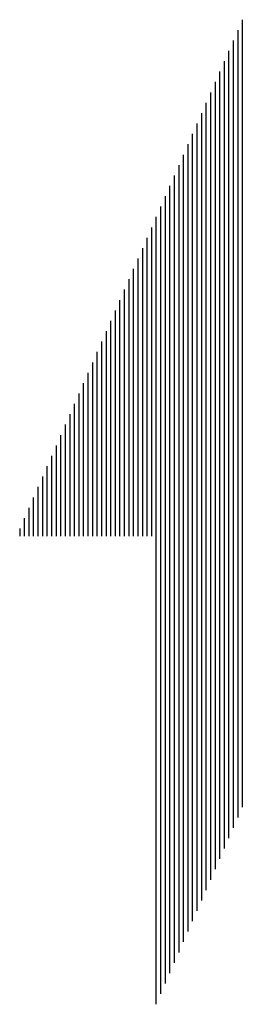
# Model space of a CAD drawing. Extents: x -82582065 to 310651827, y -37687100 to 142977471.
# Tile 99 of 122: x 39472625 to 40040215, y -37687100 to -35174805. Entities that reach past the tile are written whole.
import ezdxf
from ezdxf.enums import TextEntityAlignment as Align

# ---------------------------------------------------------------- set-up
doc = ezdxf.new("R2010")
doc.units = 0
doc.header["$LTSCALE"] = 100
doc.header["$MEASUREMENT"] = 0
doc.styles.add('ROMANS', font='romans')

# ---------------------------------------------------------------- blocks, each defined once
blk = doc.blocks.new('*X177')
at = {"color": 0}
for p, q in [((26244.7, 30100), (28140.3, 30100)), ((26269.7, 30075), (28165.3, 30075)), ((26294.7, 30050), (28190.3, 30050)), ((26319.7, 30025), (28215.3, 30025)), ((26344.7, 30000), (28240.3, 30000)), ((26369.7, 29975), (28265.3, 29975)), ((26394.7, 29950), (28290.3, 29950)), ((26419.7, 29925), (28315.3, 29925)), ((26444.7, 29900), (28340.3, 29900)), ((26469.7, 29875), (28365.3, 29875)), ((26494.7, 29850), (28390.3, 29850)), ((26519.7, 29825), (28415.3, 29825)), ((26544.7, 29800), (28440.3, 29800)), ((26569.7, 29775), (28465.3, 29775)), ((26594.7, 29750), (28490.3, 29750)), ((26619.7, 29725), (28515.3, 29725)), ((26644.7, 29700), (28540.3, 29700)), ((26669.7, 29675), (28565.3, 29675)), ((26694.7, 29650), (28590.3, 29650)), ((26719.7, 29625), (28615.3, 29625)), ((26744.7, 29600), (27487.8, 29600)), ((26769.7, 29575), (27487.8, 29575)), ((26794.7, 29550), (27487.8, 29550)), ((26819.7, 29525), (27487.8, 29525)), ((26844.7, 29500), (27487.8, 29500)), ((26869.7, 29475), (27487.8, 29475)), ((26894.7, 29450), (27487.8, 29450)), ((26919.7, 29425), (27487.8, 29425)), ((26944.7, 29400), (27487.8, 29400)), ((26969.7, 29375), (27487.8, 29375)), ((26994.7, 29350), (27487.8, 29350)), ((27019.7, 29325), (27487.8, 29325)), ((27044.7, 29300), (27487.8, 29300)), ((27069.7, 29275), (27487.8, 29275)), ((27094.7, 29250), (27487.8, 29250)), ((27119.7, 29225), (27487.8, 29225)), ((27144.7, 29200), (27487.8, 29200)), ((27169.7, 29175), (27487.8, 29175)), ((27194.7, 29150), (27487.8, 29150)), ((27219.7, 29125), (27487.8, 29125)), ((27244.7, 29100), (27487.8, 29100)), ((27269.7, 29075), (27487.8, 29075)), ((27294.7, 29050), (27487.8, 29050)), ((27319.7, 29025), (27487.8, 29025)), ((27344.7, 29000), (27487.8, 29000)), ((27369.7, 28975), (27487.8, 28975)), ((27394.7, 28950), (27487.8, 28950)), ((27419.7, 28925), (27487.8, 28925)), ((27444.7, 28900), (27487.8, 28900)), ((27469.7, 28875), (27487.8, 28875))]:
    blk.add_line(p, q, dxfattribs=at)
blk = doc.blocks.new('CCR LAYOUT 1X250 MW ROURKELA')
at = {"color": 3, "xscale": -1.5380859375, "yscale": 1.5380859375, "zscale": 1.5380859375, "rotation": 270}
blk.add_blockref('*X177', (37691.6, 24625.5), dxfattribs=at)
at = {"color": 3, "style": 'ROMANS', "width": 0.8, "flags": 13}
for p in [(171893.1, 2461.6), (171893.1, 1837.6), (171893.1, 1213.6), (171893.1, 589.6)]:
    blk.add_attdef('21.02.17', text='', height=300, dxfattribs=at).set_placement(p, align=Align.MIDDLE_LEFT)
at = {"color": 3, "style": 'ROMANS', "flags": 13}
blk.add_attdef('SB', text='', height=300, dxfattribs=at).set_placement((165850.9, 1873.9), align=Align.MIDDLE_LEFT)
for tag, p in [('1', (165451, -4817.8)), ('1', (167310, -4817.8)), ('00', (171002.2, -4817.8))]:
    blk.add_attdef(tag, p, '', height=300, dxfattribs=at)

msp = doc.modelspace()

# ---------------------------------------------------------------- block references
at = {"xscale": 689.0071675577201, "yscale": -301.243703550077, "zscale": 689.0071675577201}
msp.add_blockref('CCR LAYOUT 1X250 MW ROURKELA', (123929.4, 56339), dxfattribs=at)

doc.saveas('drawing.dxf')
